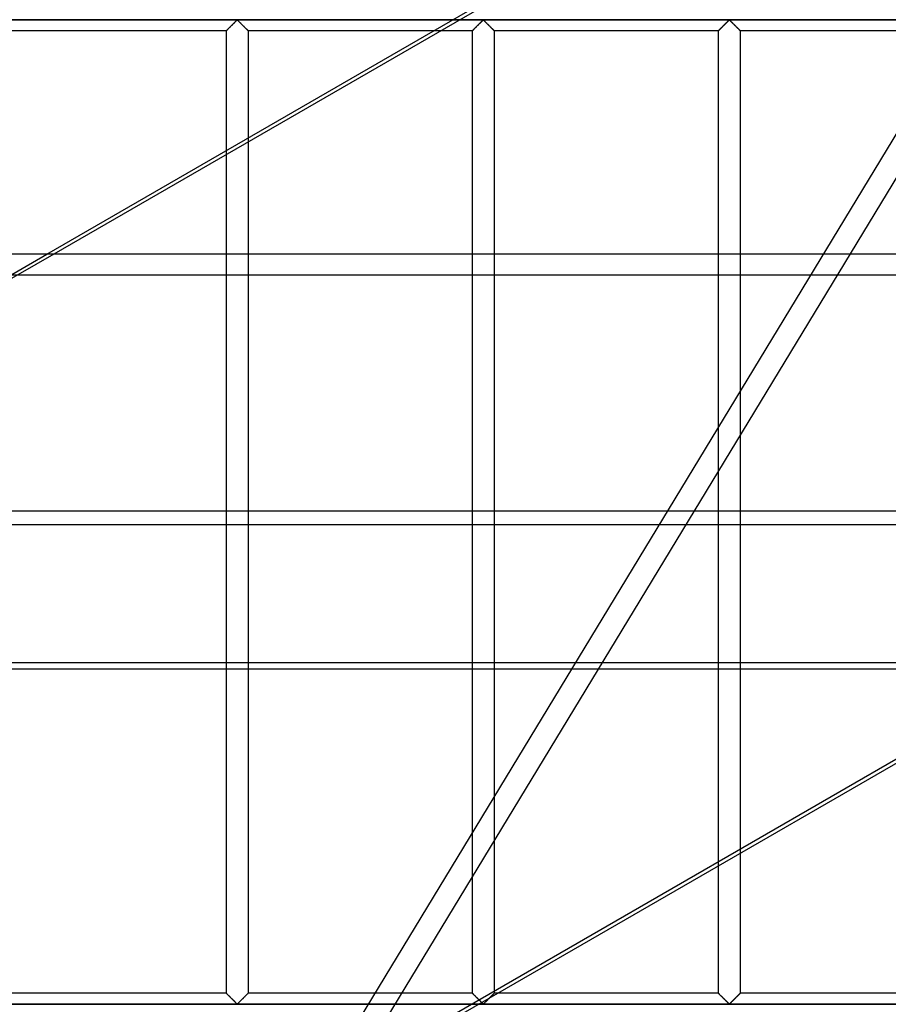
# Model space of a CAD drawing. Header units: millimetres. Extents: x -690 to 690, y -690 to 690.
# Tile 47 of 53: x 290 to 490, y 113 to 340. Entities that reach past the tile are written whole.
import ezdxf

# ---------------------------------------------------------------- set-up
doc = ezdxf.new("R2010")
doc.units = ezdxf.units.MM
doc.layers.add('MAIN-1', color=7, linetype='Continuous')
doc.layers.add('MAIN-2', color=7, linetype='Continuous')

msp = doc.modelspace()

# ---------------------------------------------------------------- linework, layer by layer
at = {"layer": 'MAIN-1'}
for p, q in [((296.17, 286.07), (462.21, 381.93)), ((463.77, 381.93), (297.74, 286.07)), ((389.59, 340), (99.65, 340)), ((337.77, 337.77), (337.84, 337.84)), ((337.84, 337.84), (337.92, 337.91)), ((337.92, 337.91), (337.99, 337.99)), ((337.99, 337.99), (338.07, 338.07)), ((338.07, 338.07), (338.16, 338.16)), ((338.16, 338.16), (338.24, 338.24)), ((338.24, 338.24), (338.33, 338.33)), ((338.33, 338.33), (338.42, 338.42)), ((338.42, 338.42), (338.52, 338.51)), ((338.52, 338.51), (338.61, 338.61)), ((338.61, 338.61), (338.71, 338.7)), ((338.71, 338.7), (338.8, 338.8)), ((338.8, 338.8), (338.9, 338.9)), ((338.9, 338.9), (339, 338.99)), ((339, 338.99), (339.09, 339.09)), ((339.09, 339.09), (339.19, 339.18)), ((339.19, 339.18), (339.28, 339.28)), ((339.28, 339.28), (339.37, 339.37)), ((339.37, 339.37), (339.46, 339.46)), ((339.46, 339.46), (339.55, 339.54)), ((339.55, 339.54), (339.63, 339.63)), ((339.63, 339.63), (339.71, 339.71)), ((339.71, 339.71), (339.79, 339.78)), ((339.79, 339.78), (339.87, 339.85)), ((339.87, 339.85), (339.94, 339.91)), ((339.94, 339.91), (340.06, 339.91)), ((340.06, 339.91), (340.13, 339.85)), ((340.13, 339.85), (340.21, 339.78)), ((340.21, 339.78), (340.29, 339.71)), ((340.29, 339.71), (340.37, 339.63)), ((340.37, 339.63), (340.45, 339.54)), ((340.45, 339.54), (340.54, 339.46)), ((340.54, 339.46), (340.63, 339.37)), ((340.63, 339.37), (340.72, 339.28)), ((340.72, 339.28), (340.81, 339.18)), ((340.81, 339.18), (340.91, 339.09)), ((340.91, 339.09), (341, 338.99)), ((341, 338.99), (341.1, 338.9)), ((341.1, 338.9), (341.2, 338.8)), ((341.2, 338.8), (341.29, 338.7)), ((341.29, 338.7), (341.39, 338.61)), ((341.39, 338.61), (341.48, 338.51)), ((341.48, 338.51), (341.58, 338.42)), ((341.58, 338.42), (341.67, 338.33)), ((341.67, 338.33), (341.76, 338.24)), ((341.76, 338.24), (341.84, 338.16)), ((341.84, 338.16), (341.93, 338.07)), ((341.93, 338.07), (342.01, 337.99)), ((342.01, 337.99), (342.08, 337.91)), ((342.08, 337.91), (342.16, 337.84)), ((342.16, 337.84), (342.23, 337.77)), ((337.5, 337.5), (285.83, 337.5)), ((337.5, 337.5), (337.51, 337.5)), ((337.5, 309.93), (337.5, 337.5)), ((337.51, 337.5), (337.52, 337.52)), ((337.52, 337.52), (337.54, 337.54)), ((337.54, 337.54), (337.57, 337.57)), ((337.57, 337.57), (337.61, 337.61)), ((337.61, 337.61), (337.66, 337.66)), ((337.66, 337.66), (337.71, 337.71)), ((337.71, 337.71), (337.77, 337.77)), ((342.23, 337.77), (342.29, 337.71)), ((342.29, 337.71), (342.34, 337.66)), ((342.34, 337.66), (342.39, 337.61)), ((342.39, 337.61), (342.43, 337.57)), ((342.43, 337.57), (342.46, 337.54)), ((342.46, 337.54), (342.48, 337.52)), ((342.48, 337.52), (342.49, 337.5)), ((342.49, 337.5), (342.5, 337.5)), ((342.5, 337.5), (342.5, 312.81)), ((385.26, 337.5), (342.5, 337.5)), ((667.5, 286.07), (-667.5, 286.07)), ((-667.5, 226.91), (667.5, 226.91)), ((667.5, 190.5), (-667.5, 190.5)), ((363.22, 94.64), (529.26, 190.5)), ((455.83, 148.1), (455.83, 115.83)), ((450.83, 115.83), (450.83, 145.22)), ((450.83, 115.83), (399.94, 115.83)), ((450.84, 115.83), (450.83, 115.83)), ((450.85, 115.82), (450.84, 115.83)), ((450.87, 115.79), (450.85, 115.82)), ((450.91, 115.76), (450.87, 115.79)), ((450.94, 115.72), (450.91, 115.76)), ((450.99, 115.68), (450.94, 115.72)), ((451.05, 115.62), (450.99, 115.68)), ((455.67, 115.68), (455.62, 115.62)), ((455.72, 115.72), (455.67, 115.68)), ((455.76, 115.76), (455.72, 115.72)), ((455.79, 115.79), (455.76, 115.76)), ((455.81, 115.82), (455.79, 115.79)), ((455.83, 115.83), (455.81, 115.82)), ((455.83, 115.83), (455.83, 115.83)), ((507.5, 115.83), (455.83, 115.83)), ((396.37, 113.64), (396.28, 113.72)), ((396.45, 113.56), (396.37, 113.64)), ((396.53, 113.49), (396.45, 113.56)), ((396.61, 113.43), (396.53, 113.49)), ((396.72, 113.42), (396.61, 113.43)), ((396.8, 113.49), (396.72, 113.42)), ((396.88, 113.56), (396.8, 113.49)), ((396.96, 113.64), (396.88, 113.56)), ((397.04, 113.72), (396.96, 113.64)), ((397.13, 113.8), (397.04, 113.72)), ((397.22, 113.9), (397.13, 113.8)), ((397.32, 113.99), (397.22, 113.9)), ((397.41, 114.08), (397.32, 113.99)), ((397.51, 114.18), (397.41, 114.08)), ((397.61, 114.28), (397.51, 114.18)), ((397.71, 114.38), (397.61, 114.28)), ((397.81, 114.48), (397.71, 114.38)), ((397.91, 114.58), (397.81, 114.48)), ((398.01, 114.68), (397.91, 114.58)), ((398.11, 114.78), (398.01, 114.68)), ((451.11, 115.56), (451.05, 115.62)), ((451.18, 115.49), (451.11, 115.56)), ((451.25, 115.42), (451.18, 115.49)), ((451.33, 115.34), (451.25, 115.42)), ((451.41, 115.26), (451.33, 115.34)), ((451.49, 115.18), (451.41, 115.26)), ((451.58, 115.09), (451.49, 115.18)), ((451.67, 115), (451.58, 115.09)), ((451.76, 114.91), (451.67, 115)), ((451.85, 114.82), (451.76, 114.91)), ((451.94, 114.72), (451.85, 114.82)), ((452.04, 114.63), (451.94, 114.72)), ((452.14, 114.53), (452.04, 114.63)), ((452.23, 114.44), (452.14, 114.53)), ((452.33, 114.34), (452.23, 114.44)), ((452.43, 114.24), (452.33, 114.34)), ((452.52, 114.15), (452.43, 114.24)), ((452.61, 114.06), (452.52, 114.15)), ((452.71, 113.97), (452.61, 114.06)), ((452.8, 113.88), (452.71, 113.97)), ((452.88, 113.79), (452.8, 113.88)), ((452.97, 113.71), (452.88, 113.79)), ((453.05, 113.63), (452.97, 113.71)), ((453.13, 113.55), (453.05, 113.63)), ((453.2, 113.48), (453.13, 113.55)), ((453.28, 113.42), (453.2, 113.48)), ((453.39, 113.42), (453.28, 113.42)), ((453.47, 113.48), (453.39, 113.42)), ((453.54, 113.55), (453.47, 113.48)), ((453.62, 113.63), (453.54, 113.55)), ((453.7, 113.71), (453.62, 113.63)), ((453.78, 113.79), (453.7, 113.71)), ((453.87, 113.88), (453.78, 113.79)), ((453.96, 113.97), (453.87, 113.88)), ((454.05, 114.06), (453.96, 113.97)), ((454.15, 114.15), (454.05, 114.06)), ((454.24, 114.24), (454.15, 114.15)), ((454.34, 114.34), (454.24, 114.24)), ((454.43, 114.44), (454.34, 114.34)), ((454.53, 114.53), (454.43, 114.44)), ((454.63, 114.63), (454.53, 114.53)), ((454.72, 114.72), (454.63, 114.63)), ((454.82, 114.82), (454.72, 114.72)), ((454.91, 114.91), (454.82, 114.82)), ((455, 115), (454.91, 114.91)), ((455.09, 115.09), (455, 115)), ((455.18, 115.18), (455.09, 115.09)), ((455.26, 115.26), (455.18, 115.18)), ((455.34, 115.34), (455.26, 115.26)), ((455.42, 115.42), (455.34, 115.34)), ((455.49, 115.49), (455.42, 115.42)), ((455.56, 115.56), (455.49, 115.49)), ((455.62, 115.62), (455.56, 115.56)), ((660.35, 113.33), (395.61, 113.33))]:
    msp.add_line(p, q, dxfattribs=at)
at = {"layer": 'MAIN-2'}
for p, q in [((624.34, 522.26), (365.94, 96.21)), ((614.55, 516.24), (300.89, -0.93)), ((-680, 340), (680, 340)), ((337.86, 337.86), (337.81, 337.81)), ((337.91, 337.91), (337.86, 337.86)), ((337.97, 337.97), (337.91, 337.91)), ((338.03, 338.02), (337.97, 337.97)), ((338.08, 338.08), (338.03, 338.02)), ((338.14, 338.14), (338.08, 338.08)), ((338.2, 338.2), (338.14, 338.14)), ((338.27, 338.26), (338.2, 338.2)), ((338.33, 338.33), (338.27, 338.26)), ((338.39, 338.39), (338.33, 338.33)), ((338.46, 338.46), (338.39, 338.39)), ((338.53, 338.52), (338.46, 338.46)), ((338.59, 338.59), (338.53, 338.52)), ((338.66, 338.66), (338.59, 338.59)), ((338.73, 338.73), (338.66, 338.66)), ((338.8, 338.8), (338.73, 338.73)), ((338.87, 338.87), (338.8, 338.8)), ((338.94, 338.93), (338.87, 338.87)), ((339.01, 339), (338.94, 338.93)), ((339.07, 339.07), (339.01, 339)), ((339.14, 339.14), (339.07, 339.07)), ((339.21, 339.21), (339.14, 339.14)), ((339.27, 339.27), (339.21, 339.21)), ((339.34, 339.34), (339.27, 339.27)), ((339.41, 339.4), (339.34, 339.34)), ((339.47, 339.47), (339.41, 339.4)), ((339.53, 339.53), (339.47, 339.47)), ((339.59, 339.59), (339.53, 339.53)), ((339.65, 339.64), (339.59, 339.59)), ((339.71, 339.7), (339.65, 339.64)), ((339.77, 339.75), (339.71, 339.7)), ((339.82, 339.81), (339.77, 339.75)), ((339.87, 339.85), (339.82, 339.81)), ((339.93, 339.9), (339.87, 339.85)), ((340, 339.93), (339.93, 339.9)), ((340.11, 339.87), (340, 339.93)), ((340.21, 339.78), (340.11, 339.87)), ((340.3, 339.69), (340.21, 339.78)), ((340.4, 339.59), (340.3, 339.69)), ((340.51, 339.48), (340.4, 339.59)), ((340.62, 339.37), (340.51, 339.48)), ((340.74, 339.26), (340.62, 339.37)), ((340.85, 339.14), (340.74, 339.26)), ((340.97, 339.03), (340.85, 339.14)), ((341.09, 338.91), (340.97, 339.03)), ((341.21, 338.79), (341.09, 338.91)), ((341.33, 338.67), (341.21, 338.79)), ((341.45, 338.55), (341.33, 338.67)), ((341.57, 338.43), (341.45, 338.55)), ((341.68, 338.32), (341.57, 338.43)), ((341.79, 338.21), (341.68, 338.32)), ((341.89, 338.11), (341.79, 338.21)), ((341.99, 338), (341.89, 338.11)), ((342.09, 337.91), (341.99, 338)), ((342.18, 337.82), (342.09, 337.91)), ((571.52, 340), (389.59, 340)), ((394.44, 337.77), (394.51, 337.84)), ((394.53, 337.86), (394.48, 337.81)), ((394.51, 337.84), (394.58, 337.91)), ((394.58, 337.91), (394.53, 337.86)), ((394.58, 337.91), (394.66, 337.99)), ((394.64, 337.97), (394.58, 337.91)), ((394.69, 338.02), (394.64, 337.97)), ((394.66, 337.99), (394.74, 338.07)), ((394.75, 338.08), (394.69, 338.02)), ((394.74, 338.07), (394.82, 338.16)), ((394.81, 338.14), (394.75, 338.08)), ((394.87, 338.2), (394.81, 338.14)), ((394.82, 338.16), (394.91, 338.24)), ((394.93, 338.26), (394.87, 338.2)), ((394.91, 338.24), (395, 338.33)), ((395, 338.33), (394.93, 338.26)), ((395, 338.33), (395.09, 338.42)), ((395.06, 338.39), (395, 338.33)), ((395.13, 338.46), (395.06, 338.39)), ((395.09, 338.42), (395.18, 338.51)), ((395.19, 338.52), (395.13, 338.46)), ((395.18, 338.51), (395.28, 338.61)), ((395.26, 338.59), (395.19, 338.52)), ((395.33, 338.66), (395.26, 338.59)), ((395.28, 338.61), (395.37, 338.7)), ((395.4, 338.73), (395.33, 338.66)), ((395.37, 338.7), (395.47, 338.8)), ((395.47, 338.8), (395.4, 338.73)), ((395.47, 338.8), (395.57, 338.9)), ((395.53, 338.87), (395.47, 338.8)), ((395.6, 338.93), (395.53, 338.87)), ((395.57, 338.9), (395.66, 338.99)), ((395.67, 339), (395.6, 338.93)), ((395.66, 338.99), (395.76, 339.09)), ((395.74, 339.07), (395.67, 339)), ((395.81, 339.14), (395.74, 339.07)), ((395.76, 339.09), (395.85, 339.18)), ((395.88, 339.21), (395.81, 339.14)), ((395.85, 339.18), (395.95, 339.28)), ((395.94, 339.27), (395.88, 339.21)), ((396.01, 339.34), (395.94, 339.27)), ((395.95, 339.28), (396.04, 339.37)), ((396.07, 339.4), (396.01, 339.34)), ((396.04, 339.37), (396.13, 339.46)), ((396.14, 339.47), (396.07, 339.4)), ((396.13, 339.46), (396.22, 339.54)), ((396.2, 339.53), (396.14, 339.47)), ((396.26, 339.59), (396.2, 339.53)), ((396.22, 339.54), (396.3, 339.63)), ((396.32, 339.64), (396.26, 339.59)), ((396.3, 339.63), (396.38, 339.71)), ((396.38, 339.7), (396.32, 339.64)), ((396.38, 339.71), (396.46, 339.78)), ((396.43, 339.75), (396.38, 339.7)), ((396.49, 339.81), (396.43, 339.75)), ((396.46, 339.78), (396.53, 339.85)), ((396.54, 339.85), (396.49, 339.81)), ((396.53, 339.85), (396.61, 339.91)), ((396.59, 339.9), (396.54, 339.85)), ((396.67, 339.93), (396.59, 339.9)), ((396.61, 339.91), (396.72, 339.91)), ((396.78, 339.87), (396.67, 339.93)), ((396.72, 339.91), (396.8, 339.85)), ((396.87, 339.78), (396.78, 339.87)), ((396.8, 339.85), (396.87, 339.78)), ((396.87, 339.78), (396.95, 339.71)), ((396.97, 339.69), (396.87, 339.78)), ((396.95, 339.71), (397.03, 339.63)), ((397.07, 339.59), (396.97, 339.69)), ((397.03, 339.63), (397.12, 339.54)), ((397.18, 339.48), (397.07, 339.59)), ((397.12, 339.54), (397.2, 339.46)), ((397.29, 339.37), (397.18, 339.48)), ((397.2, 339.46), (397.29, 339.37)), ((397.29, 339.37), (397.39, 339.28)), ((397.4, 339.26), (397.29, 339.37)), ((397.39, 339.28), (397.48, 339.18)), ((397.52, 339.14), (397.4, 339.26)), ((397.48, 339.18), (397.57, 339.09)), ((397.64, 339.03), (397.52, 339.14)), ((397.57, 339.09), (397.67, 338.99)), ((397.76, 338.91), (397.64, 339.03)), ((397.67, 338.99), (397.77, 338.9)), ((397.88, 338.79), (397.76, 338.91)), ((397.77, 338.9), (397.86, 338.8)), ((397.86, 338.8), (397.96, 338.7)), ((398, 338.67), (397.88, 338.79)), ((397.96, 338.7), (398.06, 338.61)), ((398.12, 338.55), (398, 338.67)), ((398.06, 338.61), (398.15, 338.51)), ((398.23, 338.43), (398.12, 338.55)), ((398.15, 338.51), (398.24, 338.42)), ((398.34, 338.32), (398.23, 338.43)), ((398.24, 338.42), (398.33, 338.33)), ((398.33, 338.33), (398.42, 338.24)), ((398.45, 338.21), (398.34, 338.32)), ((398.42, 338.24), (398.51, 338.16)), ((398.56, 338.11), (398.45, 338.21)), ((398.51, 338.16), (398.59, 338.07)), ((398.66, 338), (398.56, 338.11)), ((398.59, 338.07), (398.67, 337.99)), ((398.76, 337.91), (398.66, 338)), ((398.67, 337.99), (398.75, 337.91)), ((398.75, 337.91), (398.82, 337.84)), ((398.85, 337.82), (398.76, 337.91)), ((398.82, 337.84), (398.89, 337.77)), ((451.11, 337.77), (451.18, 337.84)), ((451.19, 337.86), (451.14, 337.81)), ((451.18, 337.84), (451.25, 337.91)), ((451.25, 337.91), (451.19, 337.86)), ((451.25, 337.91), (451.33, 337.99)), ((451.3, 337.97), (451.25, 337.91)), ((451.36, 338.02), (451.3, 337.97)), ((451.33, 337.99), (451.41, 338.07)), ((451.42, 338.08), (451.36, 338.02)), ((451.41, 338.07), (451.49, 338.16)), ((451.48, 338.14), (451.42, 338.08)), ((451.54, 338.2), (451.48, 338.14)), ((451.49, 338.16), (451.58, 338.24)), ((451.6, 338.26), (451.54, 338.2)), ((451.58, 338.24), (451.67, 338.33)), ((451.66, 338.33), (451.6, 338.26)), ((451.73, 338.39), (451.66, 338.33)), ((451.67, 338.33), (451.76, 338.42)), ((451.79, 338.46), (451.73, 338.39)), ((451.76, 338.42), (451.85, 338.51)), ((451.86, 338.52), (451.79, 338.46)), ((451.85, 338.51), (451.94, 338.61)), ((451.93, 338.59), (451.86, 338.52)), ((451.99, 338.66), (451.93, 338.59)), ((451.94, 338.61), (452.04, 338.7)), ((452.06, 338.73), (451.99, 338.66)), ((452.04, 338.7), (452.14, 338.8)), ((452.13, 338.8), (452.06, 338.73)), ((452.2, 338.87), (452.13, 338.8)), ((452.14, 338.8), (452.23, 338.9)), ((452.27, 338.93), (452.2, 338.87)), ((452.23, 338.9), (452.33, 338.99)), ((452.34, 339), (452.27, 338.93)), ((452.33, 338.99), (452.43, 339.09)), ((452.41, 339.07), (452.34, 339)), ((452.47, 339.14), (452.41, 339.07)), ((452.43, 339.09), (452.52, 339.18)), ((452.54, 339.21), (452.47, 339.14)), ((452.52, 339.18), (452.61, 339.28)), ((452.61, 339.27), (452.54, 339.21)), ((452.61, 339.28), (452.71, 339.37)), ((452.67, 339.34), (452.61, 339.27)), ((452.74, 339.4), (452.67, 339.34)), ((452.71, 339.37), (452.8, 339.46)), ((452.8, 339.47), (452.74, 339.4)), ((452.8, 339.46), (452.88, 339.54)), ((452.87, 339.53), (452.8, 339.47)), ((452.93, 339.59), (452.87, 339.53)), ((452.88, 339.54), (452.97, 339.63)), ((452.99, 339.64), (452.93, 339.59)), ((452.97, 339.63), (453.05, 339.71)), ((453.04, 339.7), (452.99, 339.64)), ((453.1, 339.75), (453.04, 339.7)), ((453.05, 339.71), (453.13, 339.78)), ((453.15, 339.81), (453.1, 339.75)), ((453.13, 339.78), (453.2, 339.85)), ((453.21, 339.85), (453.15, 339.81)), ((453.2, 339.85), (453.28, 339.91)), ((453.26, 339.9), (453.21, 339.85)), ((453.33, 339.93), (453.26, 339.9)), ((453.28, 339.91), (453.39, 339.91)), ((453.45, 339.87), (453.33, 339.93)), ((453.39, 339.91), (453.47, 339.85)), ((453.54, 339.78), (453.45, 339.87)), ((453.47, 339.85), (453.54, 339.78)), ((453.54, 339.78), (453.62, 339.71)), ((453.64, 339.69), (453.54, 339.78)), ((453.62, 339.71), (453.7, 339.63)), ((453.74, 339.59), (453.64, 339.69)), ((453.7, 339.63), (453.78, 339.54)), ((453.84, 339.48), (453.74, 339.59)), ((453.78, 339.54), (453.87, 339.46)), ((453.96, 339.37), (453.84, 339.48)), ((453.87, 339.46), (453.96, 339.37)), ((453.96, 339.37), (454.05, 339.28)), ((454.07, 339.26), (453.96, 339.37)), ((454.05, 339.28), (454.15, 339.18)), ((454.19, 339.14), (454.07, 339.26)), ((454.15, 339.18), (454.24, 339.09)), ((454.3, 339.03), (454.19, 339.14)), ((454.24, 339.09), (454.34, 338.99)), ((454.42, 338.91), (454.3, 339.03)), ((454.34, 338.99), (454.43, 338.9)), ((454.54, 338.79), (454.42, 338.91)), ((454.43, 338.9), (454.53, 338.8)), ((454.53, 338.8), (454.63, 338.7)), ((454.66, 338.67), (454.54, 338.79)), ((454.63, 338.7), (454.72, 338.61)), ((454.78, 338.55), (454.66, 338.67)), ((454.72, 338.61), (454.82, 338.51)), ((454.9, 338.43), (454.78, 338.55)), ((454.82, 338.51), (454.91, 338.42)), ((455.01, 338.32), (454.9, 338.43)), ((454.91, 338.42), (455, 338.33)), ((455, 338.33), (455.09, 338.24)), ((455.12, 338.21), (455.01, 338.32)), ((455.09, 338.24), (455.18, 338.16)), ((455.23, 338.11), (455.12, 338.21)), ((455.18, 338.16), (455.26, 338.07)), ((455.33, 338), (455.23, 338.11)), ((455.26, 338.07), (455.34, 337.99)), ((455.42, 337.91), (455.33, 338)), ((455.34, 337.99), (455.42, 337.91)), ((455.42, 337.91), (455.49, 337.84)), ((455.51, 337.82), (455.42, 337.91)), ((455.49, 337.84), (455.56, 337.77)), ((337.51, 337.51), (337.5, 337.5)), ((337.5, 337.5), (337.5, 337.5)), ((337.52, 337.52), (337.51, 337.51)), ((337.54, 337.54), (337.52, 337.52)), ((337.56, 337.56), (337.54, 337.54)), ((337.58, 337.58), (337.56, 337.56)), ((337.61, 337.61), (337.58, 337.58)), ((337.64, 337.64), (337.61, 337.61)), ((337.68, 337.68), (337.64, 337.64)), ((337.72, 337.72), (337.68, 337.68)), ((337.76, 337.76), (337.72, 337.72)), ((337.81, 337.81), (337.76, 337.76)), ((342.26, 337.74), (342.18, 337.82)), ((342.33, 337.67), (342.26, 337.74)), ((342.39, 337.61), (342.33, 337.67)), ((342.44, 337.56), (342.39, 337.61)), ((342.47, 337.53), (342.44, 337.56)), ((342.49, 337.51), (342.47, 337.53)), ((342.5, 337.5), (342.49, 337.51)), ((394.17, 337.5), (385.26, 337.5)), ((394.17, 337.5), (394.19, 337.52)), ((394.18, 337.51), (394.17, 337.5)), ((394.17, 337.5), (394.17, 337.5)), ((394.17, 115.83), (394.17, 337.5)), ((394.17, 337.5), (394.17, 337.5)), ((394.19, 337.52), (394.18, 337.51)), ((394.19, 337.52), (394.21, 337.54)), ((394.2, 337.54), (394.19, 337.52)), ((394.22, 337.56), (394.2, 337.54)), ((394.21, 337.54), (394.24, 337.57)), ((394.25, 337.58), (394.22, 337.56)), ((394.24, 337.57), (394.28, 337.61)), ((394.28, 337.61), (394.25, 337.58)), ((394.28, 337.61), (394.33, 337.66)), ((394.31, 337.64), (394.28, 337.61)), ((394.35, 337.68), (394.31, 337.64)), ((394.33, 337.66), (394.38, 337.71)), ((394.39, 337.72), (394.35, 337.68)), ((394.38, 337.71), (394.44, 337.77)), ((394.43, 337.76), (394.39, 337.72)), ((394.48, 337.81), (394.43, 337.76)), ((398.93, 337.74), (398.85, 337.82)), ((398.89, 337.77), (398.95, 337.71)), ((399, 337.67), (398.93, 337.74)), ((398.95, 337.71), (399.01, 337.66)), ((399.06, 337.61), (399, 337.67)), ((399.01, 337.66), (399.06, 337.61)), ((399.06, 337.61), (399.09, 337.57)), ((399.1, 337.56), (399.06, 337.61)), ((399.09, 337.57), (399.13, 337.54)), ((399.14, 337.53), (399.1, 337.56)), ((399.13, 337.54), (399.15, 337.52)), ((399.16, 337.51), (399.14, 337.53)), ((399.15, 337.52), (399.16, 337.5)), ((399.17, 337.5), (399.16, 337.51)), ((399.16, 337.5), (399.17, 337.5)), ((399.17, 337.5), (399.17, 115.83)), ((450.83, 337.5), (399.17, 337.5)), ((450.83, 337.5), (450.84, 337.5)), ((450.83, 145.22), (450.83, 337.5)), ((450.84, 337.5), (450.83, 337.5)), ((450.84, 337.5), (450.85, 337.52)), ((450.85, 337.52), (450.84, 337.51)), ((450.84, 337.51), (450.84, 337.5)), ((450.85, 337.52), (450.87, 337.54)), ((450.87, 337.54), (450.85, 337.52)), ((450.87, 337.54), (450.91, 337.57)), ((450.89, 337.56), (450.87, 337.54)), ((450.92, 337.58), (450.89, 337.56)), ((450.91, 337.57), (450.94, 337.61)), ((450.94, 337.61), (450.92, 337.58)), ((450.94, 337.61), (450.99, 337.66)), ((450.98, 337.64), (450.94, 337.61)), ((451.01, 337.68), (450.98, 337.64)), ((450.99, 337.66), (451.05, 337.71)), ((451.05, 337.72), (451.01, 337.68)), ((451.05, 337.71), (451.11, 337.77)), ((451.1, 337.76), (451.05, 337.72)), ((451.14, 337.81), (451.1, 337.76)), ((455.59, 337.74), (455.51, 337.82)), ((455.56, 337.77), (455.62, 337.71)), ((455.66, 337.67), (455.59, 337.74)), ((455.62, 337.71), (455.67, 337.66)), ((455.72, 337.61), (455.66, 337.67)), ((455.67, 337.66), (455.72, 337.61)), ((455.72, 337.61), (455.76, 337.57)), ((455.77, 337.56), (455.72, 337.61)), ((455.76, 337.57), (455.79, 337.54)), ((455.8, 337.53), (455.77, 337.56)), ((455.79, 337.54), (455.81, 337.52)), ((455.83, 337.51), (455.8, 337.53)), ((455.81, 337.52), (455.83, 337.5)), ((455.83, 337.5), (455.83, 337.51)), ((455.83, 337.5), (455.83, 148.1)), ((455.83, 337.5), (455.83, 337.5)), ((507.5, 337.5), (455.83, 337.5)), ((342.5, 312.81), (342.5, 115.83)), ((337.5, 115.83), (337.5, 309.93)), ((130.65, 190.5), (296.17, 286.07)), ((297.74, 286.07), (132.21, 190.5)), ((-667.5, 281.31), (667.5, 281.31)), ((618.73, 243.06), (165.49, -18.62)), ((667.5, 223.7), (-667.5, 223.7)), ((-667.5, 192.04), (667.5, 192.04)), ((337.5, 115.83), (285.83, 115.83)), ((337.51, 115.83), (337.5, 115.83)), ((337.5, 115.83), (337.51, 115.83)), ((337.52, 115.82), (337.51, 115.83)), ((337.51, 115.83), (337.53, 115.81)), ((337.54, 115.79), (337.52, 115.82)), ((337.53, 115.81), (337.56, 115.77)), ((337.57, 115.76), (337.54, 115.79)), ((337.56, 115.77), (337.61, 115.72)), ((337.61, 115.72), (337.57, 115.76)), ((337.66, 115.68), (337.61, 115.72)), ((337.61, 115.72), (337.67, 115.67)), ((337.71, 115.62), (337.66, 115.68)), ((337.67, 115.67), (337.74, 115.59)), ((342.28, 115.61), (342.32, 115.65)), ((342.34, 115.68), (342.29, 115.62)), ((342.32, 115.65), (342.36, 115.69)), ((342.39, 115.72), (342.34, 115.68)), ((342.36, 115.69), (342.39, 115.72)), ((342.43, 115.76), (342.39, 115.72)), ((342.39, 115.72), (342.42, 115.75)), ((342.42, 115.75), (342.44, 115.78)), ((342.46, 115.79), (342.43, 115.76)), ((342.44, 115.78), (342.46, 115.8)), ((342.48, 115.82), (342.46, 115.79)), ((342.46, 115.8), (342.48, 115.81)), ((342.49, 115.83), (342.48, 115.82)), ((342.48, 115.81), (342.49, 115.82)), ((342.5, 115.83), (342.49, 115.83)), ((342.49, 115.82), (342.5, 115.83)), ((342.5, 115.83), (342.5, 115.83)), ((394.17, 115.83), (342.5, 115.83)), ((394.19, 115.81), (394.17, 115.83)), ((394.17, 115.83), (394.17, 115.83)), ((394.17, 115.83), (394.17, 115.83)), ((394.17, 115.83), (394.2, 115.81)), ((394.21, 115.79), (394.19, 115.81)), ((394.2, 115.81), (394.23, 115.77)), ((394.24, 115.76), (394.21, 115.79)), ((394.23, 115.77), (394.28, 115.72)), ((394.28, 115.72), (394.24, 115.76)), ((394.33, 115.67), (394.28, 115.72)), ((394.28, 115.72), (394.34, 115.67)), ((394.39, 115.61), (394.33, 115.67)), ((394.34, 115.67), (394.41, 115.59)), ((398.98, 115.65), (398.92, 115.58)), ((398.95, 115.61), (398.99, 115.65)), ((399.04, 115.7), (398.98, 115.65)), ((398.99, 115.65), (399.02, 115.69)), ((399.02, 115.69), (399.06, 115.72)), ((399.08, 115.75), (399.04, 115.7)), ((399.06, 115.72), (399.08, 115.75)), ((399.12, 115.79), (399.08, 115.75)), ((399.08, 115.75), (399.11, 115.78)), ((399.11, 115.78), (399.13, 115.8)), ((399.14, 115.81), (399.12, 115.79)), ((399.13, 115.8), (399.15, 115.81)), ((399.16, 115.83), (399.14, 115.81)), ((399.15, 115.81), (399.16, 115.82)), ((399.17, 115.83), (399.16, 115.83)), ((399.16, 115.82), (399.16, 115.83)), ((399.16, 115.83), (399.17, 115.83)), ((399.94, 115.83), (399.17, 115.83)), ((450.83, 115.83), (450.84, 115.83)), ((450.84, 115.83), (450.86, 115.81)), ((450.86, 115.81), (450.9, 115.77)), ((450.9, 115.77), (450.94, 115.72)), ((450.94, 115.72), (451, 115.67)), ((451, 115.67), (451.07, 115.59)), ((455.61, 115.61), (455.65, 115.65)), ((455.65, 115.65), (455.69, 115.69)), ((455.69, 115.69), (455.72, 115.72)), ((455.72, 115.72), (455.75, 115.75)), ((455.75, 115.75), (455.78, 115.78)), ((455.78, 115.78), (455.8, 115.8)), ((455.8, 115.8), (455.81, 115.81)), ((455.81, 115.81), (455.82, 115.82)), ((455.82, 115.82), (455.83, 115.83)), ((455.83, 115.83), (455.83, 115.83)), ((337.77, 115.56), (337.71, 115.62)), ((337.74, 115.59), (337.82, 115.51)), ((337.84, 115.49), (337.77, 115.56)), ((337.82, 115.51), (337.91, 115.42)), ((337.92, 115.42), (337.84, 115.49)), ((337.91, 115.42), (338.01, 115.33)), ((337.99, 115.34), (337.92, 115.42)), ((338.07, 115.26), (337.99, 115.34)), ((338.01, 115.33), (338.11, 115.23)), ((338.16, 115.18), (338.07, 115.26)), ((338.11, 115.23), (338.21, 115.12)), ((338.24, 115.09), (338.16, 115.18)), ((338.21, 115.12), (338.32, 115.01)), ((338.33, 115), (338.24, 115.09)), ((338.32, 115.01), (338.43, 114.9)), ((338.42, 114.91), (338.33, 115)), ((338.52, 114.82), (338.42, 114.91)), ((338.43, 114.9), (338.55, 114.78)), ((338.61, 114.72), (338.52, 114.82)), ((338.55, 114.78), (338.67, 114.67)), ((338.71, 114.63), (338.61, 114.72)), ((338.67, 114.67), (338.79, 114.55)), ((338.8, 114.53), (338.71, 114.63)), ((338.79, 114.55), (338.91, 114.43)), ((338.9, 114.44), (338.8, 114.53)), ((339, 114.34), (338.9, 114.44)), ((338.91, 114.43), (339.03, 114.31)), ((339.09, 114.24), (339, 114.34)), ((339.03, 114.31), (339.15, 114.19)), ((339.19, 114.15), (339.09, 114.24)), ((339.15, 114.19), (339.26, 114.07)), ((339.28, 114.06), (339.19, 114.15)), ((339.26, 114.07), (339.38, 113.96)), ((339.37, 113.97), (339.28, 114.06)), ((339.46, 113.88), (339.37, 113.97)), ((339.38, 113.96), (339.49, 113.85)), ((339.55, 113.79), (339.46, 113.88)), ((339.49, 113.85), (339.6, 113.74)), ((339.63, 113.71), (339.55, 113.79)), ((339.6, 113.74), (339.7, 113.64)), ((339.71, 113.63), (339.63, 113.71)), ((339.7, 113.64), (339.79, 113.55)), ((339.79, 113.55), (339.71, 113.63)), ((339.87, 113.48), (339.79, 113.55)), ((339.79, 113.55), (339.89, 113.47)), ((339.94, 113.42), (339.87, 113.48)), ((339.89, 113.47), (340, 113.4)), ((340.06, 113.42), (339.94, 113.42)), ((340, 113.4), (340.07, 113.44)), ((340.13, 113.48), (340.06, 113.42)), ((340.07, 113.44), (340.13, 113.48)), ((340.21, 113.55), (340.13, 113.48)), ((340.13, 113.48), (340.18, 113.53)), ((340.18, 113.53), (340.23, 113.58)), ((340.29, 113.63), (340.21, 113.55)), ((340.23, 113.58), (340.29, 113.63)), ((340.37, 113.71), (340.29, 113.63)), ((340.29, 113.63), (340.35, 113.69)), ((340.35, 113.69), (340.41, 113.75)), ((340.45, 113.79), (340.37, 113.71)), ((340.41, 113.75), (340.47, 113.81)), ((340.54, 113.88), (340.45, 113.79)), ((340.47, 113.81), (340.53, 113.87)), ((340.53, 113.87), (340.59, 113.93)), ((340.63, 113.97), (340.54, 113.88)), ((340.59, 113.93), (340.66, 114)), ((340.72, 114.06), (340.63, 113.97)), ((340.66, 114), (340.73, 114.06)), ((340.81, 114.15), (340.72, 114.06)), ((340.73, 114.06), (340.79, 114.13)), ((340.79, 114.13), (340.86, 114.19)), ((340.91, 114.24), (340.81, 114.15)), ((340.86, 114.19), (340.93, 114.26)), ((341, 114.34), (340.91, 114.24)), ((340.93, 114.26), (340.99, 114.33)), ((340.99, 114.33), (341.06, 114.4)), ((341.1, 114.44), (341, 114.34)), ((341.06, 114.4), (341.13, 114.47)), ((341.2, 114.53), (341.1, 114.44)), ((341.13, 114.47), (341.2, 114.54)), ((341.29, 114.63), (341.2, 114.53)), ((341.2, 114.54), (341.27, 114.61)), ((341.27, 114.61), (341.34, 114.67)), ((341.39, 114.72), (341.29, 114.63)), ((341.34, 114.67), (341.41, 114.74)), ((341.48, 114.82), (341.39, 114.72)), ((341.41, 114.74), (341.47, 114.81)), ((341.47, 114.81), (341.54, 114.88)), ((341.58, 114.91), (341.48, 114.82)), ((341.54, 114.88), (341.61, 114.94)), ((341.67, 115), (341.58, 114.91)), ((341.61, 114.94), (341.67, 115.01)), ((341.76, 115.09), (341.67, 115)), ((341.67, 115.01), (341.73, 115.07)), ((341.73, 115.07), (341.8, 115.13)), ((341.84, 115.18), (341.76, 115.09)), ((341.8, 115.13), (341.86, 115.19)), ((341.93, 115.26), (341.84, 115.18)), ((341.86, 115.19), (341.92, 115.25)), ((341.92, 115.25), (341.97, 115.31)), ((342.01, 115.34), (341.93, 115.26)), ((341.97, 115.31), (342.03, 115.37)), ((342.08, 115.42), (342.01, 115.34)), ((342.03, 115.37), (342.09, 115.42)), ((342.16, 115.49), (342.08, 115.42)), ((342.09, 115.42), (342.14, 115.47)), ((342.14, 115.47), (342.19, 115.52)), ((342.23, 115.56), (342.16, 115.49)), ((342.19, 115.52), (342.24, 115.57)), ((342.29, 115.62), (342.23, 115.56)), ((342.24, 115.57), (342.28, 115.61)), ((394.46, 115.54), (394.39, 115.61)), ((394.41, 115.59), (394.49, 115.51)), ((394.53, 115.47), (394.46, 115.54)), ((394.49, 115.51), (394.58, 115.42)), ((394.6, 115.4), (394.53, 115.47)), ((394.58, 115.42), (394.67, 115.33)), ((394.68, 115.32), (394.6, 115.4)), ((394.67, 115.33), (394.77, 115.23)), ((394.77, 115.23), (394.68, 115.32)), ((394.86, 115.15), (394.77, 115.23)), ((394.77, 115.23), (394.88, 115.12)), ((394.94, 115.06), (394.86, 115.15)), ((394.88, 115.12), (394.99, 115.01)), ((395.04, 114.97), (394.94, 115.06)), ((394.99, 115.01), (395.1, 114.9)), ((395.13, 114.87), (395.04, 114.97)), ((395.1, 114.9), (395.22, 114.78)), ((395.23, 114.77), (395.13, 114.87)), ((395.22, 114.78), (395.34, 114.67)), ((395.33, 114.68), (395.23, 114.77)), ((395.42, 114.58), (395.33, 114.68)), ((395.34, 114.67), (395.46, 114.55)), ((395.52, 114.48), (395.42, 114.58)), ((395.46, 114.55), (395.58, 114.43)), ((395.62, 114.38), (395.52, 114.48)), ((395.58, 114.43), (395.7, 114.31)), ((395.72, 114.28), (395.62, 114.38)), ((395.7, 114.31), (395.81, 114.19)), ((395.82, 114.18), (395.72, 114.28)), ((395.81, 114.19), (395.93, 114.07)), ((395.92, 114.09), (395.82, 114.18)), ((396.01, 113.99), (395.92, 114.09)), ((395.93, 114.07), (396.04, 113.96)), ((396.11, 113.9), (396.01, 113.99)), ((396.04, 113.96), (396.16, 113.85)), ((396.2, 113.81), (396.11, 113.9)), ((396.16, 113.85), (396.26, 113.74)), ((396.28, 113.72), (396.2, 113.81)), ((396.26, 113.74), (396.36, 113.64)), ((396.36, 113.64), (396.46, 113.55)), ((396.46, 113.55), (396.55, 113.47)), ((396.55, 113.47), (396.67, 113.4)), ((396.67, 113.4), (396.74, 113.44)), ((396.74, 113.44), (396.79, 113.48)), ((396.79, 113.48), (396.85, 113.53)), ((396.85, 113.53), (396.9, 113.58)), ((396.9, 113.58), (396.96, 113.63)), ((396.96, 113.63), (397.01, 113.69)), ((397.01, 113.69), (397.07, 113.75)), ((397.07, 113.75), (397.13, 113.81)), ((397.13, 113.81), (397.2, 113.87)), ((397.2, 113.87), (397.26, 113.93)), ((397.26, 113.93), (397.33, 114)), ((397.33, 114), (397.39, 114.06)), ((397.39, 114.06), (397.46, 114.13)), ((397.46, 114.13), (397.53, 114.19)), ((397.53, 114.19), (397.59, 114.26)), ((397.59, 114.26), (397.66, 114.33)), ((397.66, 114.33), (397.73, 114.4)), ((397.73, 114.4), (397.8, 114.47)), ((397.8, 114.47), (397.87, 114.54)), ((397.87, 114.54), (397.94, 114.61)), ((397.94, 114.61), (398.01, 114.67)), ((398.01, 114.67), (398.07, 114.74)), ((398.07, 114.74), (398.14, 114.81)), ((398.21, 114.88), (398.11, 114.78)), ((398.14, 114.81), (398.21, 114.88)), ((398.31, 114.98), (398.21, 114.88)), ((398.21, 114.88), (398.27, 114.94)), ((398.27, 114.94), (398.34, 115.01)), ((398.41, 115.08), (398.31, 114.98)), ((398.34, 115.01), (398.4, 115.07)), ((398.4, 115.07), (398.46, 115.13)), ((398.5, 115.17), (398.41, 115.08)), ((398.46, 115.13), (398.52, 115.19)), ((398.59, 115.26), (398.5, 115.17)), ((398.52, 115.19), (398.58, 115.25)), ((398.58, 115.25), (398.64, 115.31)), ((398.68, 115.35), (398.59, 115.26)), ((398.64, 115.31), (398.7, 115.37)), ((398.77, 115.43), (398.68, 115.35)), ((398.7, 115.37), (398.75, 115.42)), ((398.75, 115.42), (398.81, 115.47)), ((398.84, 115.51), (398.77, 115.43)), ((398.81, 115.47), (398.86, 115.52)), ((398.92, 115.58), (398.84, 115.51)), ((398.86, 115.52), (398.9, 115.57)), ((398.9, 115.57), (398.95, 115.61)), ((451.07, 115.59), (451.15, 115.51)), ((451.15, 115.51), (451.24, 115.42)), ((451.24, 115.42), (451.34, 115.33)), ((451.34, 115.33), (451.44, 115.23)), ((451.44, 115.23), (451.55, 115.12)), ((451.55, 115.12), (451.66, 115.01)), ((451.66, 115.01), (451.77, 114.9)), ((451.77, 114.9), (451.88, 114.78)), ((451.88, 114.78), (452, 114.67)), ((452, 114.67), (452.12, 114.55)), ((452.12, 114.55), (452.24, 114.43)), ((452.24, 114.43), (452.36, 114.31)), ((452.36, 114.31), (452.48, 114.19)), ((452.48, 114.19), (452.6, 114.07)), ((452.6, 114.07), (452.71, 113.96)), ((452.71, 113.96), (452.82, 113.85)), ((452.82, 113.85), (452.93, 113.74)), ((452.93, 113.74), (453.03, 113.64)), ((453.03, 113.64), (453.13, 113.55)), ((453.13, 113.55), (453.22, 113.47)), ((453.22, 113.47), (453.33, 113.4)), ((453.33, 113.4), (453.41, 113.44)), ((453.41, 113.44), (453.46, 113.48)), ((453.46, 113.48), (453.51, 113.53)), ((453.51, 113.53), (453.57, 113.58)), ((453.57, 113.58), (453.62, 113.63)), ((453.62, 113.63), (453.68, 113.69)), ((453.68, 113.69), (453.74, 113.75)), ((453.74, 113.75), (453.8, 113.81)), ((453.8, 113.81), (453.86, 113.87)), ((453.86, 113.87), (453.93, 113.93)), ((453.93, 113.93), (453.99, 114)), ((453.99, 114), (454.06, 114.06)), ((454.06, 114.06), (454.12, 114.13)), ((454.12, 114.13), (454.19, 114.19)), ((454.19, 114.19), (454.26, 114.26)), ((454.26, 114.26), (454.33, 114.33)), ((454.33, 114.33), (454.4, 114.4)), ((454.4, 114.4), (454.47, 114.47)), ((454.47, 114.47), (454.53, 114.54)), ((454.53, 114.54), (454.6, 114.61)), ((454.6, 114.61), (454.67, 114.67)), ((454.67, 114.67), (454.74, 114.74)), ((454.74, 114.74), (454.81, 114.81)), ((454.81, 114.81), (454.87, 114.88)), ((454.87, 114.88), (454.94, 114.94)), ((454.94, 114.94), (455, 115.01)), ((455, 115.01), (455.07, 115.07)), ((455.07, 115.07), (455.13, 115.13)), ((455.13, 115.13), (455.19, 115.19)), ((455.19, 115.19), (455.25, 115.25)), ((455.25, 115.25), (455.31, 115.31)), ((455.31, 115.31), (455.36, 115.37)), ((455.36, 115.37), (455.42, 115.42)), ((455.42, 115.42), (455.47, 115.47)), ((455.47, 115.47), (455.52, 115.52)), ((455.52, 115.52), (455.57, 115.57)), ((455.57, 115.57), (455.61, 115.61)), ((-680, 113.33), (680, 113.33)), ((395.61, 113.33), (-395.61, 113.33))]:
    msp.add_line(p, q, dxfattribs=at)

doc.saveas('drawing.dxf')
